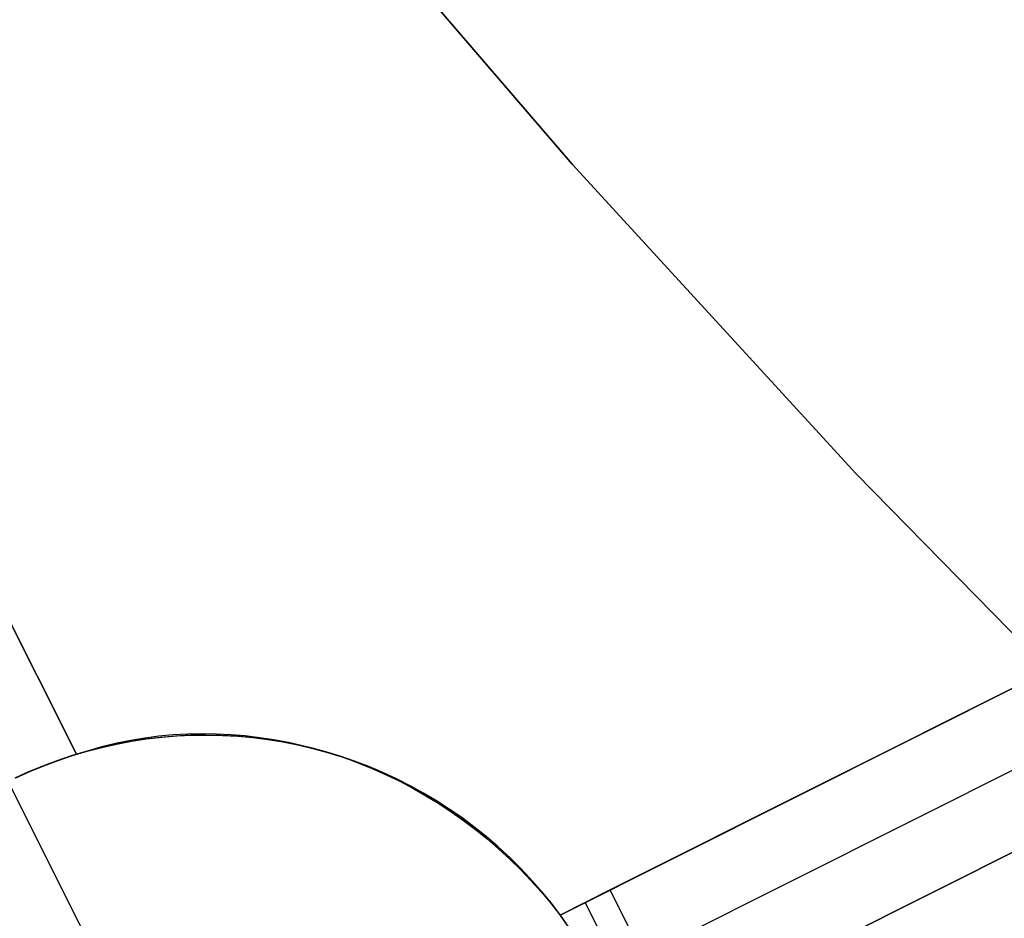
# Model space of a CAD drawing. Header units: millimetres. Extents: x 10871 to 12032, y -2698 to -1680.
# Tile 22 of 183: x 11382.56 to 11389.27, y -2110.18 to -2104.05. Entities that reach past the tile are written whole.
import ezdxf

# ---------------------------------------------------------------- set-up
doc = ezdxf.new("R2010")
doc.units = ezdxf.units.MM
doc.layers.add('1', color=7, linetype='Continuous')
doc.layers.add('color', color=7, linetype='Continuous')

msp = doc.modelspace()

# ---------------------------------------------------------------- linework, layer by layer
at = {"layer": '1', "color": 7, "true_color": 0xffffff}
for p, q in [((11384.4559, -2102.8561, 65.9982), (11386.3228, -2105.0313, 65.9982)), ((11384.4559, -2102.8561, 59.9093), (11386.3228, -2105.0313, 59.9093)), ((11386.3228, -2105.0313, 65.9982), (11384.4559, -2102.8561, 65.9982)), ((11386.3228, -2105.0313, 62.9538), (11384.4559, -2102.8561, 62.9538)), ((11384.4559, -2102.8561, 59.9093), (11386.3228, -2105.0313, 59.9093)), ((11386.3228, -2105.0313, 65.9982), (11388.2603, -2107.1438, 65.9982)), ((11386.3228, -2105.0313, 59.9093), (11388.2603, -2107.1438, 59.9093)), ((11388.2603, -2107.1438, 65.9982), (11386.3228, -2105.0313, 65.9982)), ((11388.2603, -2107.1438, 62.9538), (11386.3228, -2105.0313, 62.9538)), ((11386.3228, -2105.0313, 59.9093), (11388.2603, -2107.1438, 59.9093)), ((11388.2603, -2107.1438, 65.9982), (11390.2664, -2109.1914, 65.9982)), ((11388.2603, -2107.1438, 59.9093), (11390.2664, -2109.1914, 59.9093)), ((11390.2664, -2109.1914, 65.9982), (11388.2603, -2107.1438, 65.9982)), ((11390.2664, -2109.1914, 62.9538), (11388.2603, -2107.1438, 62.9538)), ((11388.2603, -2107.1438, 59.9093), (11390.2664, -2109.1914, 59.9093))]:
    msp.add_line(p, q, dxfattribs=at)
at = {"layer": 'color', "color": 254, "true_color": 0xcad1ee}
for p, q in [((11380.6829, -2104.5493, 4.7685), (11382.942, -2109.0569, 4.2517)), ((11382.942, -2109.0569, -3.0384), (11380.6829, -2104.5493, 2.0035)), ((11382.942, -2109.0569, 0.865), (11381.193, -2105.5672, 0.865)), ((11386.2408, -2110.1531, 4.9611), (11394.3244, -2106.1019, 8.6207)), ((11394.3244, -2106.1019, 7.0035), (11386.5821, -2109.9821, -7.9965)), ((11394.5484, -2106.5489, 7.0035), (11386.8061, -2110.4291, -7.9965)), ((11394.7725, -2106.9959, 8.4779), (11386.6888, -2111.0471, 4.8318)), ((11387.0301, -2110.8761, -7.9965), (11394.7725, -2106.9959, 7.0035)), ((11386.2408, -2110.1531, 0.3121), (11390.8706, -2107.8328, 0.3121)), ((11386.6888, -2111.0471, 0.2407), (11391.2818, -2108.7453, 0.2407)), ((11383.3139, -2108.9599, 4.3978), (11383.4093, -2108.9441, 4.4325)), ((11383.4093, -2108.9441, 4.4325), (11383.5056, -2108.9317, 4.4665)), ((11383.5146, -2108.941, -15.9965), (11383.4117, -2108.9534, -15.9965)), ((11383.4216, -2108.952, -5.5113), (11383.5246, -2108.94, -5.5113)), ((11383.5056, -2108.9317, 4.4665), (11383.6026, -2108.9227, 4.4997)), ((11383.6178, -2108.9323, -15.9965), (11383.5146, -2108.941, -15.9965)), ((11383.5246, -2108.94, -5.5113), (11383.628, -2108.9316, -5.5113)), ((11383.6026, -2108.9227, 4.4997), (11383.7001, -2108.9172, 4.5321)), ((11383.7212, -2108.9271, -15.9965), (11383.6178, -2108.9323, -15.9965)), ((11383.628, -2108.9316, -5.5113), (11383.7316, -2108.9267, -5.5113)), ((11383.7001, -2108.9172, 4.5321), (11383.798, -2108.9151, 4.5635)), ((11383.8248, -2108.9254, -15.9965), (11383.7212, -2108.9271, -15.9965)), ((11383.7316, -2108.9267, -5.5113), (11383.8354, -2108.9255, -5.5113)), ((11383.798, -2108.9151, 4.5635), (11383.8962, -2108.9164, 4.594)), ((11383.9283, -2108.9274, -15.9965), (11383.8248, -2108.9254, -15.9965)), ((11383.8354, -2108.9255, -5.5113), (11383.9391, -2108.9278, -5.5113)), ((11383.8962, -2108.9164, 4.594), (11383.9946, -2108.9212, 4.6235)), ((11384.0317, -2108.9329, -15.9965), (11383.9283, -2108.9274, -15.9965)), ((11383.9391, -2108.9278, -5.5113), (11384.0427, -2108.9337, -5.5113)), ((11383.9946, -2108.9212, 4.6235), (11384.0931, -2108.9294, 4.6521)), ((11384.1349, -2108.942, -15.9965), (11384.0317, -2108.9329, -15.9965)), ((11384.0427, -2108.9337, -5.5113), (11384.146, -2108.9432, -5.5113)), ((11384.0931, -2108.9294, 4.6521), (11384.1915, -2108.9411, 4.6795)), ((11384.2377, -2108.9546, -15.9965), (11384.1349, -2108.942, -15.9965)), ((11384.146, -2108.9432, -5.5113), (11384.2489, -2108.9562, -5.5113)), ((11384.1915, -2108.9411, 4.6795), (11384.2898, -2108.9562, 4.7059)), ((11383.1067, -2109.0115, -15.9965), (11383.0065, -2109.0379, -15.9965)), ((11383.0154, -2109.0354, -5.5113), (11383.1158, -2109.0093, -5.5113)), ((11383.0332, -2109.0277, 4.2892), (11383.1257, -2109.0017, 4.326)), ((11383.2077, -2108.9886, -15.9965), (11383.1067, -2109.0115, -15.9965)), ((11383.1158, -2109.0093, -5.5113), (11383.217, -2108.9867, -5.5113)), ((11383.1257, -2109.0017, 4.326), (11383.2193, -2108.9792, 4.3622)), ((11383.3094, -2108.9692, -15.9965), (11383.2077, -2108.9886, -15.9965)), ((11383.217, -2108.9867, -5.5113), (11383.319, -2108.9676, -5.5113)), ((11383.2193, -2108.9792, 4.3622), (11383.3139, -2108.9599, 4.3978)), ((11383.4117, -2108.9534, -15.9965), (11383.3094, -2108.9692, -15.9965)), ((11383.319, -2108.9676, -5.5113), (11383.4216, -2108.952, -5.5113)), ((11384.34, -2108.9708, -15.9965), (11384.2377, -2108.9546, -15.9965)), ((11384.2489, -2108.9562, -5.5113), (11384.3513, -2108.9728, -5.5113)), ((11384.2898, -2108.9562, 4.7059), (11384.3878, -2108.9746, 4.7312)), ((11384.4416, -2108.9905, -15.9965), (11384.34, -2108.9708, -15.9965)), ((11384.3513, -2108.9728, -5.5113), (11384.4531, -2108.9929, -5.5113)), ((11384.3878, -2108.9746, 4.7312), (11384.4853, -2108.9964, 4.7554)), ((11384.5426, -2109.0137, -15.9965), (11384.4416, -2108.9905, -15.9965)), ((11384.4531, -2108.9929, -5.5113), (11384.5541, -2109.0166, -5.5113)), ((11384.4853, -2108.9964, 4.7554), (11384.5824, -2109.0216, 4.7784)), ((11384.6426, -2109.0403, -15.9965), (11384.5426, -2109.0137, -15.9965)), ((11382.8065, -2109.1018, -3.0179), (11382.8741, -2109.0785, -3.0274)), ((11382.9073, -2109.0677, -15.9965), (11382.8092, -2109.1009, -15.9965)), ((11382.8176, -2109.098, -5.5113), (11382.9159, -2109.065, -5.5113)), ((11382.8741, -2109.0785, -3.0274), (11382.942, -2109.0569, -3.0384)), ((11383.0065, -2109.0379, -15.9965), (11382.9073, -2109.0677, -15.9965)), ((11382.9159, -2109.065, -5.5113), (11383.0154, -2109.0354, -5.5113)), ((11382.942, -2109.0569, 4.2517), (11383.0332, -2109.0277, 4.2892)), ((11382.942, -2109.0569, -3.0384), (11382.942, -2109.0569, 4.2517)), ((11384.5541, -2109.0166, -5.5113), (11384.6542, -2109.0437, -5.5113)), ((11384.5824, -2109.0216, 4.7784), (11384.6788, -2109.0501, 4.8002)), ((11384.7417, -2109.0704, -15.9965), (11384.6426, -2109.0403, -15.9965)), ((11384.6542, -2109.0437, -5.5113), (11384.7534, -2109.0742, -5.5113)), ((11384.6788, -2109.0501, 4.8002), (11384.7744, -2109.0819, 4.8207)), ((11384.8397, -2109.1039, -15.9965), (11384.7417, -2109.0704, -15.9965)), ((11384.7534, -2109.0742, -5.5113), (11384.8514, -2109.1082, -5.5113)), ((11382.7124, -2109.1375, -15.9965), (11382.6168, -2109.1774, -15.9965)), ((11382.6246, -2109.174, -5.5113), (11382.7204, -2109.1343, -5.5113)), ((11382.6727, -2109.1536, -3.0042), (11382.7394, -2109.1269, -3.0102)), ((11382.8092, -2109.1009, -15.9965), (11382.7124, -2109.1375, -15.9965)), ((11382.7204, -2109.1343, -5.5113), (11382.8176, -2109.098, -5.5113)), ((11382.7394, -2109.1269, -3.0102), (11382.8065, -2109.1018, -3.0179)), ((11384.7744, -2109.0819, 4.8207), (11384.8692, -2109.1169, 4.8401)), ((11384.9365, -2109.1408, -15.9965), (11384.8397, -2109.1039, -15.9965)), ((11384.8514, -2109.1082, -5.5113), (11384.9482, -2109.1455, -5.5113)), ((11384.8692, -2109.1169, 4.8401), (11384.963, -2109.1552, 4.8581)), ((11385.032, -2109.181, -15.9965), (11384.9365, -2109.1408, -15.9965)), ((11384.9482, -2109.1455, -5.5113), (11385.0437, -2109.1862, -5.5113)), ((11382.6168, -2109.1774, -15.9965), (11382.5227, -2109.2206, -15.9965)), ((11382.5301, -2109.217, -5.5113), (11382.6246, -2109.174, -5.5113)), ((11382.541, -2109.2119, -2.9973), (11382.6065, -2109.1819, -2.9999)), ((11382.6065, -2109.1819, -2.9999), (11382.6727, -2109.1536, -3.0042)), ((11384.963, -2109.1552, 4.8581), (11385.0556, -2109.1965, 4.8749)), ((11385.126, -2109.2244, -15.9965), (11385.032, -2109.181, -15.9965)), ((11385.0437, -2109.1862, -5.5113), (11385.1376, -2109.2301, -5.5113)), ((11385.0556, -2109.1965, 4.8749), (11385.1471, -2109.241, 4.8903)), ((11382.4762, -2109.2434, -15.9965), (11383.2602, -2110.8079, -15.9965)), ((11385.2184, -2109.2711, -15.9965), (11385.126, -2109.2244, -15.9965)), ((11385.1376, -2109.2301, -5.5113), (11385.23, -2109.2773, -5.5113)), ((11385.1471, -2109.241, 4.8903), (11385.2372, -2109.2886, 4.9044)), ((11385.3092, -2109.321, -15.9965), (11385.2184, -2109.2711, -15.9965)), ((11385.23, -2109.2773, -5.5113), (11385.3208, -2109.3276, -5.5113)), ((11385.2372, -2109.2886, 4.9044), (11385.3259, -2109.3391, 4.9172)), ((11385.3982, -2109.3739, -15.9965), (11385.3092, -2109.321, -15.9965)), ((11385.3208, -2109.3276, -5.5113), (11385.4097, -2109.381, -5.5113)), ((11385.3259, -2109.3391, 4.9172), (11385.413, -2109.3925, 4.9286)), ((11385.4853, -2109.4299, -15.9965), (11385.3982, -2109.3739, -15.9965)), ((11385.4097, -2109.381, -5.5113), (11385.4967, -2109.4375, -5.5113)), ((11385.413, -2109.3925, 4.9286), (11385.4985, -2109.4489, 4.9386)), ((11385.5705, -2109.4888, -15.9965), (11385.4853, -2109.4299, -15.9965)), ((11385.4967, -2109.4375, -5.5113), (11385.5817, -2109.497, -5.5113)), ((11385.4985, -2109.4489, 4.9386), (11385.5822, -2109.508, 4.9472)), ((11385.6535, -2109.5507, -15.9965), (11385.5705, -2109.4888, -15.9965)), ((11385.5817, -2109.497, -5.5113), (11385.6646, -2109.5593, -5.5113)), ((11385.5822, -2109.508, 4.9472), (11385.6641, -2109.5698, 4.9544)), ((11385.7344, -2109.6154, -15.9965), (11385.6535, -2109.5507, -15.9965)), ((11385.6641, -2109.5698, 4.9544), (11385.744, -2109.6343, 4.9603)), ((11385.6646, -2109.5593, -5.5113), (11385.7453, -2109.6245, -5.5113)), ((11385.813, -2109.6828, -15.9965), (11385.7344, -2109.6154, -15.9965)), ((11385.744, -2109.6343, 4.9603), (11385.8219, -2109.7014, 4.9647)), ((11385.7453, -2109.6245, -5.5113), (11385.8238, -2109.6924, -5.5113)), ((11385.8892, -2109.753, -15.9965), (11385.813, -2109.6828, -15.9965)), ((11385.8219, -2109.7014, 4.9647), (11385.8976, -2109.771, 4.9676)), ((11385.8238, -2109.6924, -5.5113), (11385.8998, -2109.7631, -5.5113)), ((11385.963, -2109.8257, -15.9965), (11385.8892, -2109.753, -15.9965)), ((11385.8976, -2109.771, 4.9676), (11385.9711, -2109.8429, 4.9692)), ((11385.8998, -2109.7631, -5.5113), (11385.9733, -2109.8362, -5.5113)), ((11386.0342, -2109.9009, -15.9965), (11385.963, -2109.8257, -15.9965)), ((11385.9711, -2109.8429, 4.9692), (11386.0422, -2109.9172, 4.9693)), ((11385.9733, -2109.8362, -5.5113), (11386.0442, -2109.9119, -5.5113)), ((11386.1027, -2109.9785, -15.9965), (11386.0342, -2109.9009, -15.9965)), ((11386.0422, -2109.9172, 4.9693), (11386.1109, -2109.9937, 4.968)), ((11386.0442, -2109.9119, -5.5113), (11386.1125, -2109.99, -5.5113)), ((11386.1686, -2110.0584, -15.9965), (11386.1027, -2109.9785, -15.9965)), ((11386.1109, -2109.9937, 4.968), (11386.1772, -2110.0724, 4.9653)), ((11386.1125, -2109.99, -5.5113), (11386.1781, -2110.0704, -5.5113)), ((11386.5821, -2109.9821, -7.9965), (11386.2408, -2110.1531, -7.9965)), ((11387.0301, -2110.8761, -7.9965), (11386.5821, -2109.9821, -7.9965)), ((11386.2316, -2110.1406, -15.9965), (11386.1686, -2110.0584, -15.9965)), ((11386.1772, -2110.0724, 4.9653), (11386.2408, -2110.1531, 4.9611)), ((11386.1781, -2110.0704, -5.5113), (11386.2408, -2110.1531, -5.5113)), ((11386.4114, -2110.0676, -7.9965), (11386.8595, -2110.9616, -7.9965)), ((11386.2918, -2110.2249, -15.9965), (11386.2316, -2110.1406, -15.9965)), ((11386.2408, -2110.1531, -7.9965), (11386.2988, -2110.2351, -7.9965)), ((11386.2408, -2110.1531, 4.9611), (11386.2408, -2110.1531, -7.9965))]:
    msp.add_line(p, q, dxfattribs=at)

doc.saveas('drawing.dxf')
